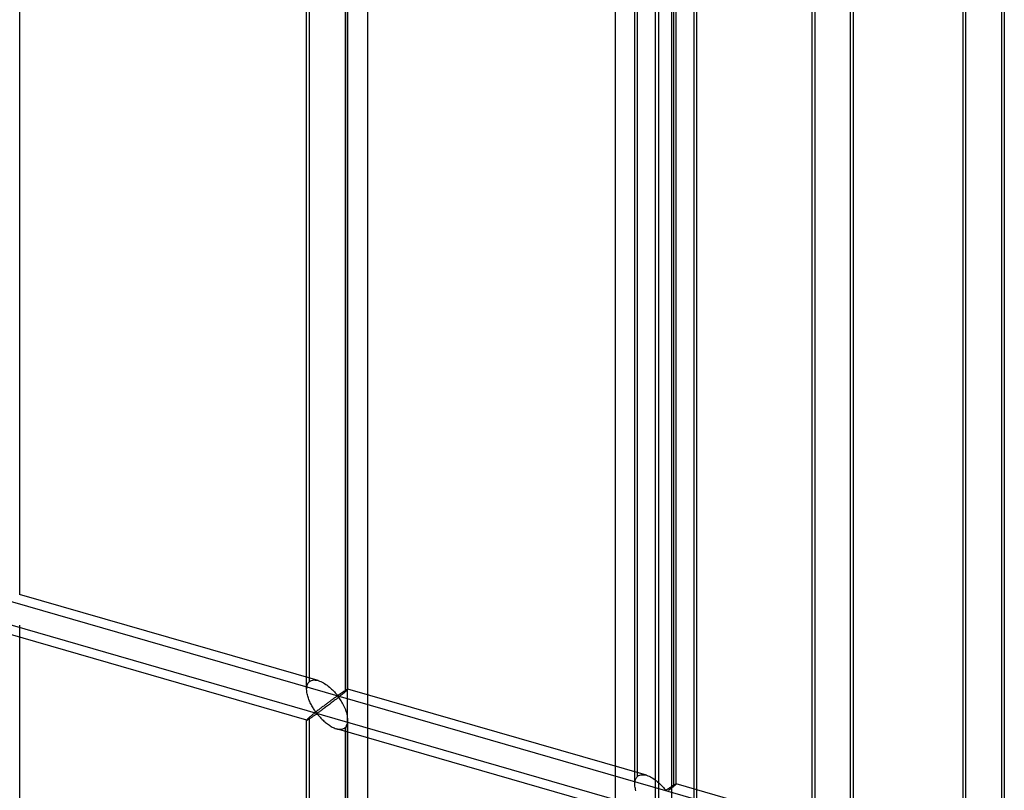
# Model space of a CAD drawing. Header units: millimetres. Extents: x -626 to 636, y -726 to 753.
# Tile 61 of 84: x 517 to 636, y -69 to 24. Entities that reach past the tile are written whole.
import ezdxf

# ---------------------------------------------------------------- set-up
doc = ezdxf.new("R2010")
doc.units = ezdxf.units.MM
doc.layers.add('MAIN-1', color=7, linetype='Continuous')
doc.layers.add('MAIN-2', color=7, linetype='Continuous')

msp = doc.modelspace()

# ---------------------------------------------------------------- linework, layer by layer
at = {"layer": 'MAIN-1'}
for p, q in [((595.8, 439.28), (595.8, -552.32)), ((635.81, 76.38), (635.81, -82.63)), ((636.15, -82), (636.15, 77)), ((631.15, -80.19), (631.15, 71.6)), ((617.51, -98.47), (617.51, 60.54)), ((617.85, -96.83), (617.85, 60.14)), ((612.85, -96.77), (612.85, 55.75)), ((598.54, -114.91), (598.54, 44.1)), ((598.87, -113.26), (598.87, 43.71)), ((612.85, -73.46), (598.87, -69.42))]:
    msp.add_line(p, q, dxfattribs=at)
at = {"layer": 'MAIN-2'}
for p, q in [((588.97, 434.03), (588.97, -548.91)), ((556.49, 410.93), (556.49, -507.06)), ((558.99, -504.89), (558.99, 351.34)), ((-319.9, 194.65), (634.9, -80.98)), ((516.8, -45.73), (516.8, 109.65)), ((551.58, -57.22), (551.58, 98.16)), ((551.92, -56.3), (551.92, 98.5)), ((556.58, -57.22), (556.58, 98.16)), ((556.24, 97.25), (556.24, -57.55)), ((591.36, -68.7), (591.36, 86.68)), ((591.7, -67.79), (591.7, 87.01)), ((596.36, -68.7), (596.36, 86.68)), ((596.03, 85.76), (596.03, -69.04)), ((631.48, -79.27), (631.48, 75.53)), ((613.18, 61.79), (613.18, -97.22)), ((594.21, 45.35), (594.21, -113.66)), ((593.87, -113.26), (593.87, 43.71)), ((598.87, -73.47), (358.99, -4.22)), ((552.97, -56.17), (516.79, -45.73)), ((516.8, -204.87), (516.8, -49.48)), ((551.59, -60.98), (515.4, -50.53)), ((551.58, -57.23), (551.59, -57.09)), ((551.59, -57.37), (551.58, -57.23)), ((551.59, -57.09), (551.6, -56.95)), ((551.6, -56.95), (551.63, -56.82)), ((551.63, -56.82), (551.66, -56.69)), ((551.66, -56.69), (551.71, -56.58)), ((551.71, -56.58), (551.77, -56.47)), ((551.77, -56.47), (551.84, -56.38)), ((551.84, -56.38), (551.92, -56.3)), ((551.92, -56.3), (552.03, -56.22)), ((552.03, -56.22), (552.16, -56.16)), ((552.16, -56.16), (552.31, -56.12)), ((552.31, -56.12), (552.47, -56.1)), ((552.47, -56.1), (552.63, -56.11)), ((552.63, -56.11), (552.81, -56.13)), ((552.81, -56.13), (552.98, -56.17)), ((552.98, -56.17), (553.14, -56.23)), ((553.14, -56.23), (553.3, -56.29)), ((553.3, -56.29), (553.45, -56.36)), ((553.45, -56.36), (553.61, -56.45)), ((553.61, -56.45), (553.76, -56.54)), ((553.76, -56.54), (553.91, -56.64)), ((553.91, -56.64), (554.05, -56.74)), ((554.05, -56.74), (554.2, -56.85)), ((554.2, -56.85), (554.34, -56.96)), ((554.34, -56.96), (554.47, -57.08)), ((554.47, -57.08), (554.6, -57.2)), ((554.6, -57.2), (554.72, -57.32)), ((556.38, -57.3), (556.42, -57.28)), ((556.42, -57.28), (556.45, -57.26)), ((556.45, -57.26), (556.47, -57.25)), ((556.47, -57.25), (556.5, -57.24)), ((556.5, -57.24), (556.52, -57.23)), ((556.54, -57.28), (556.51, -57.31)), ((556.52, -57.23), (556.54, -57.22)), ((556.54, -57.22), (556.55, -57.21)), ((556.56, -57.26), (556.54, -57.28)), ((556.55, -57.21), (556.56, -57.21)), ((556.56, -57.21), (556.57, -57.21)), ((556.57, -57.24), (556.56, -57.26)), ((556.57, -57.21), (556.58, -57.21)), ((592.76, -67.66), (556.57, -57.21)), ((556.58, -57.23), (556.57, -57.24)), ((556.58, -57.21), (556.58, -57.21)), ((556.58, -57.21), (556.58, -57.21)), ((556.58, -57.21), (556.58, -57.21)), ((556.58, -57.21), (556.58, -57.22)), ((556.58, -57.22), (556.58, -57.22)), ((556.58, -57.22), (556.58, -57.23)), ((551.6, -57.5), (551.59, -57.37)), ((551.62, -57.64), (551.6, -57.5)), ((551.64, -57.78), (551.62, -57.64)), ((551.67, -57.91), (551.64, -57.78)), ((551.71, -58.05), (551.67, -57.91)), ((551.75, -58.19), (551.71, -58.05)), ((551.8, -58.33), (551.75, -58.19)), ((551.85, -58.46), (551.8, -58.33)), ((551.9, -58.6), (551.85, -58.46)), ((554.71, -58.46), (554.65, -58.51)), ((554.78, -58.41), (554.71, -58.46)), ((554.72, -57.32), (554.84, -57.43)), ((554.84, -58.37), (554.78, -58.41)), ((554.84, -57.43), (554.94, -57.55)), ((554.9, -58.32), (554.84, -58.37)), ((554.96, -58.28), (554.9, -58.32)), ((554.94, -57.55), (555.05, -57.66)), ((555.02, -58.24), (554.96, -58.28)), ((555.07, -58.21), (555.02, -58.24)), ((555.05, -57.66), (555.14, -57.77)), ((555.18, -58.42), (555.05, -58.52)), ((555.12, -58.17), (555.07, -58.21)), ((555.17, -58.14), (555.12, -58.17)), ((555.14, -57.77), (555.23, -57.86)), ((555.22, -58.11), (555.17, -58.14)), ((555.3, -58.32), (555.18, -58.42)), ((555.27, -58.08), (555.22, -58.11)), ((555.23, -57.86), (555.33, -57.95)), ((555.33, -58.07), (555.27, -58.08)), ((555.42, -58.23), (555.3, -58.32)), ((555.33, -57.95), (555.39, -57.94)), ((555.43, -58.16), (555.33, -58.07)), ((555.39, -57.94), (555.44, -57.92)), ((555.54, -58.13), (555.42, -58.23)), ((555.51, -58.26), (555.43, -58.16)), ((555.44, -57.92), (555.49, -57.89)), ((555.49, -57.89), (555.53, -57.86)), ((555.59, -58.38), (555.51, -58.26)), ((555.53, -57.86), (555.58, -57.83)), ((555.66, -58.04), (555.54, -58.13)), ((555.58, -57.83), (555.63, -57.8)), ((555.68, -58.5), (555.59, -58.38)), ((555.63, -57.8), (555.67, -57.76)), ((555.77, -57.95), (555.66, -58.04)), ((555.67, -57.76), (555.72, -57.73)), ((555.72, -57.73), (555.77, -57.7)), ((555.77, -57.7), (555.82, -57.67)), ((555.88, -57.86), (555.77, -57.95)), ((555.82, -57.67), (555.87, -57.63)), ((555.87, -57.63), (555.92, -57.6)), ((555.98, -57.78), (555.88, -57.86)), ((555.92, -57.6), (555.97, -57.57)), ((555.97, -57.57), (556.01, -57.54)), ((556.08, -57.7), (555.98, -57.78)), ((556.01, -57.54), (556.06, -57.5)), ((556.06, -57.5), (556.1, -57.47)), ((556.16, -57.62), (556.08, -57.7)), ((556.1, -57.47), (556.15, -57.45)), ((556.15, -57.45), (556.19, -57.42)), ((556.24, -57.55), (556.16, -57.62)), ((556.19, -57.42), (556.23, -57.39)), ((556.23, -57.39), (556.28, -57.37)), ((556.3, -57.5), (556.24, -57.55)), ((556.28, -57.37), (556.31, -57.34)), ((556.36, -57.45), (556.3, -57.5)), ((556.31, -57.34), (556.35, -57.32)), ((556.35, -57.32), (556.38, -57.3)), ((556.4, -57.41), (556.36, -57.45)), ((556.45, -57.37), (556.4, -57.41)), ((556.48, -57.34), (556.45, -57.37)), ((556.51, -57.31), (556.48, -57.34)), ((551.96, -58.73), (551.9, -58.6)), ((552.02, -58.86), (551.96, -58.73)), ((552.08, -58.99), (552.02, -58.86)), ((552.15, -59.12), (552.08, -58.99)), ((552.21, -59.24), (552.15, -59.12)), ((552.28, -59.36), (552.21, -59.24)), ((552.35, -59.47), (552.28, -59.36)), ((552.42, -59.58), (552.35, -59.47)), ((552.48, -59.68), (552.42, -59.58)), ((553.14, -59.65), (553.05, -59.72)), ((553.22, -59.58), (553.14, -59.65)), ((553.31, -59.51), (553.22, -59.58)), ((553.39, -59.45), (553.31, -59.51)), ((553.48, -59.38), (553.39, -59.45)), ((553.56, -59.64), (553.47, -59.71)), ((553.56, -59.32), (553.48, -59.38)), ((553.65, -59.26), (553.56, -59.32)), ((553.66, -59.57), (553.56, -59.64)), ((553.73, -59.19), (553.65, -59.26)), ((553.77, -59.49), (553.66, -59.57)), ((553.81, -59.13), (553.73, -59.19)), ((553.87, -59.41), (553.77, -59.49)), ((553.89, -59.07), (553.81, -59.13)), ((553.98, -59.33), (553.87, -59.41)), ((553.98, -59.01), (553.89, -59.07)), ((554.06, -58.95), (553.98, -59.01)), ((554.09, -59.25), (553.98, -59.33)), ((554.14, -58.89), (554.06, -58.95)), ((554.21, -59.16), (554.09, -59.25)), ((554.21, -58.83), (554.14, -58.89)), ((554.29, -58.77), (554.21, -58.83)), ((554.33, -59.07), (554.21, -59.16)), ((554.37, -58.72), (554.29, -58.77)), ((554.45, -58.98), (554.33, -59.07)), ((554.44, -58.66), (554.37, -58.72)), ((554.51, -58.61), (554.44, -58.66)), ((554.56, -58.89), (554.45, -58.98)), ((554.58, -58.56), (554.51, -58.61)), ((554.68, -58.8), (554.56, -58.89)), ((554.65, -58.51), (554.58, -58.56)), ((554.8, -58.71), (554.68, -58.8)), ((554.93, -58.61), (554.8, -58.71)), ((555.05, -58.52), (554.93, -58.61)), ((555.76, -58.63), (555.68, -58.5)), ((555.85, -58.78), (555.76, -58.63)), ((555.94, -58.92), (555.85, -58.78)), ((556.02, -59.08), (555.94, -58.92)), ((556.1, -59.24), (556.02, -59.08)), ((556.18, -59.4), (556.1, -59.24)), ((556.25, -59.57), (556.18, -59.4)), ((556.32, -59.74), (556.25, -59.57)), ((551.66, -60.87), (551.63, -60.9)), ((551.71, -60.82), (551.66, -60.87)), ((551.77, -60.77), (551.71, -60.82)), ((551.84, -60.7), (551.77, -60.77)), ((551.8, -60.87), (551.85, -60.84)), ((551.92, -60.63), (551.84, -60.7)), ((551.85, -60.84), (551.91, -60.81)), ((551.91, -60.81), (551.96, -60.77)), ((551.97, -60.59), (551.92, -60.63)), ((551.92, -215.44), (551.92, -60.63)), ((551.96, -60.77), (552.02, -60.73)), ((552.03, -60.54), (551.97, -60.59)), ((552.02, -60.73), (552.09, -60.69)), ((552.09, -60.48), (552.03, -60.54)), ((552.16, -60.43), (552.09, -60.48)), ((552.09, -60.69), (552.15, -60.65)), ((552.15, -60.65), (552.22, -60.6)), ((552.23, -60.37), (552.16, -60.43)), ((552.22, -60.6), (552.29, -60.56)), ((552.3, -60.31), (552.23, -60.37)), ((552.29, -60.56), (552.35, -60.51)), ((552.38, -60.25), (552.3, -60.31)), ((552.35, -60.51), (552.42, -60.47)), ((552.46, -60.19), (552.38, -60.25)), ((552.42, -60.47), (552.49, -60.42)), ((552.54, -60.12), (552.46, -60.19)), ((552.55, -59.78), (552.48, -59.68)), ((552.49, -60.42), (552.56, -60.38)), ((552.62, -60.05), (552.54, -60.12)), ((552.62, -59.88), (552.55, -59.78)), ((552.56, -60.38), (552.62, -60.33)), ((552.68, -59.96), (552.62, -59.88)), ((552.7, -59.99), (552.62, -60.05)), ((552.62, -60.33), (552.68, -60.29)), ((552.74, -60.04), (552.68, -59.96)), ((552.68, -60.29), (552.75, -60.25)), ((552.79, -59.92), (552.7, -59.99)), ((552.82, -60.11), (552.74, -60.04)), ((552.75, -60.25), (552.83, -60.24)), ((552.87, -59.85), (552.79, -59.92)), ((552.91, -60.1), (552.82, -60.11)), ((552.83, -60.24), (552.92, -60.3)), ((552.96, -59.78), (552.87, -59.85)), ((552.98, -60.06), (552.91, -60.1)), ((552.92, -60.3), (552.98, -60.38)), ((553.05, -59.72), (552.96, -59.78)), ((553.05, -60.01), (552.98, -60.06)), ((552.98, -60.38), (553.05, -60.46)), ((553.12, -59.96), (553.05, -60.01)), ((553.05, -60.46), (553.13, -60.54)), ((553.2, -59.9), (553.12, -59.96)), ((553.13, -60.54), (553.21, -60.63)), ((553.29, -59.84), (553.2, -59.9)), ((553.21, -60.63), (553.29, -60.72)), ((553.37, -59.78), (553.29, -59.84)), ((553.29, -60.72), (553.38, -60.81)), ((553.47, -59.71), (553.37, -59.78)), ((553.38, -60.81), (553.47, -60.9)), ((556.38, -59.92), (556.32, -59.74)), ((556.44, -60.09), (556.38, -59.92)), ((556.48, -60.26), (556.44, -60.09)), ((556.52, -60.44), (556.48, -60.26)), ((556.55, -60.61), (556.52, -60.44)), ((556.57, -60.78), (556.55, -60.61)), ((556.58, -60.96), (556.57, -60.78)), ((551.59, -60.96), (551.58, -60.97)), ((551.58, -60.97), (551.58, -60.97)), ((551.58, -60.97), (551.58, -60.97)), ((551.58, -60.97), (551.58, -60.97)), ((551.58, -60.97), (551.58, -60.97)), ((551.58, -60.97), (551.59, -60.98)), ((551.58, -216.35), (551.58, -60.97)), ((551.6, -60.93), (551.59, -60.96)), ((551.59, -60.98), (551.59, -60.98)), ((551.59, -60.98), (551.6, -60.98)), ((551.63, -60.9), (551.6, -60.93)), ((551.6, -60.98), (551.62, -60.97)), ((551.62, -60.97), (551.65, -60.96)), ((551.65, -60.96), (551.68, -60.94)), ((551.68, -60.94), (551.71, -60.92)), ((551.71, -60.92), (551.76, -60.9)), ((551.76, -60.9), (551.8, -60.87)), ((553.47, -60.9), (553.57, -60.99)), ((553.57, -60.99), (553.67, -61.09)), ((553.67, -61.09), (553.77, -61.18)), ((553.77, -61.18), (553.88, -61.27)), ((553.88, -61.27), (553.99, -61.36)), ((553.99, -61.36), (554.1, -61.44)), ((554.1, -61.44), (554.21, -61.52)), ((554.21, -61.52), (554.33, -61.6)), ((554.33, -61.6), (554.45, -61.68)), ((554.45, -61.68), (554.57, -61.75)), ((554.57, -61.75), (554.69, -61.81)), ((554.69, -61.81), (554.81, -61.87)), ((554.81, -61.87), (554.93, -61.92)), ((554.93, -61.92), (555.05, -61.97)), ((555.05, -61.97), (555.18, -62.01)), ((555.18, -62.01), (555.32, -62.05)), ((591.37, -72.46), (555.19, -62.02)), ((555.32, -62.05), (555.45, -62.07)), ((555.83, -62.07), (555.95, -62.04)), ((555.95, -62.04), (556.06, -62)), ((556.06, -62), (556.16, -61.95)), ((556.16, -61.95), (556.24, -61.88)), ((556.24, -61.88), (556.35, -61.77)), ((556.24, -61.88), (556.24, -216.69)), ((556.35, -61.77), (556.43, -61.64)), ((556.43, -61.64), (556.5, -61.5)), ((556.5, -61.5), (556.55, -61.33)), ((556.55, -61.33), (556.57, -61.15)), ((556.57, -61.15), (556.58, -60.96)), ((556.58, -216.35), (556.58, -60.97)), ((555.45, -62.07), (555.58, -62.08)), ((555.58, -62.08), (555.71, -62.08)), ((555.71, -62.08), (555.83, -62.07)), ((591.49, -68.06), (591.55, -67.96)), ((591.55, -67.96), (591.62, -67.87)), ((591.62, -67.87), (591.7, -67.79)), ((591.7, -67.79), (591.82, -67.7)), ((591.82, -67.7), (591.95, -67.64)), ((591.95, -67.64), (592.09, -67.6)), ((592.09, -67.6), (592.25, -67.59)), ((592.25, -67.59), (592.42, -67.59)), ((592.42, -67.59), (592.59, -67.62)), ((592.59, -67.62), (592.76, -67.66)), ((592.76, -67.66), (592.92, -67.71)), ((592.92, -67.71), (593.08, -67.78)), ((593.08, -67.78), (593.24, -67.85)), ((593.24, -67.85), (593.39, -67.93)), ((593.39, -67.93), (593.54, -68.02)), ((593.54, -68.02), (593.69, -68.12)), ((591.36, -68.72), (591.37, -68.57)), ((591.37, -68.85), (591.36, -68.72)), ((591.37, -68.57), (591.38, -68.43)), ((591.38, -68.99), (591.37, -68.85)), ((591.38, -68.43), (591.41, -68.3)), ((591.4, -69.13), (591.38, -68.99)), ((591.43, -69.26), (591.4, -69.13)), ((591.41, -68.3), (591.44, -68.18)), ((591.44, -68.18), (591.49, -68.06)), ((593.69, -68.12), (593.84, -68.23)), ((593.84, -68.23), (593.98, -68.34)), ((593.98, -68.34), (594.12, -68.45)), ((594.12, -68.45), (594.25, -68.56)), ((594.25, -68.56), (594.38, -68.68)), ((594.38, -68.68), (594.5, -68.8)), ((594.5, -68.8), (594.62, -68.92)), ((594.62, -68.92), (594.73, -69.03)), ((594.73, -69.03), (594.83, -69.14)), ((594.83, -69.14), (594.92, -69.25)), ((595.46, -69.25), (595.51, -69.22)), ((595.51, -69.22), (595.55, -69.18)), ((595.55, -69.18), (595.6, -69.15)), ((595.6, -69.15), (595.65, -69.12)), ((595.65, -69.12), (595.7, -69.08)), ((595.7, -69.08), (595.75, -69.05)), ((595.75, -69.05), (595.8, -69.02)), ((595.86, -69.18), (595.76, -69.26)), ((595.8, -69.02), (595.84, -68.99)), ((595.84, -68.99), (595.89, -68.96)), ((595.95, -69.11), (595.86, -69.18)), ((595.89, -68.96), (595.93, -68.93)), ((595.93, -68.93), (595.98, -68.9)), ((596.03, -69.04), (595.95, -69.11)), ((595.98, -68.9), (596.02, -68.88)), ((596.02, -68.88), (596.06, -68.85)), ((596.09, -68.99), (596.03, -69.04)), ((596.06, -68.85), (596.1, -68.83)), ((596.14, -68.94), (596.09, -68.99)), ((596.1, -68.83), (596.13, -68.8)), ((596.13, -68.8), (596.17, -68.78)), ((596.19, -68.9), (596.14, -68.94)), ((596.17, -68.78), (596.2, -68.76)), ((596.23, -68.86), (596.19, -68.9)), ((596.2, -68.76), (596.23, -68.75)), ((596.23, -68.75), (596.26, -68.73)), ((596.27, -68.82), (596.23, -68.86)), ((596.26, -68.73), (596.28, -68.72)), ((596.3, -68.79), (596.27, -68.82)), ((596.28, -68.72), (596.3, -68.71)), ((596.3, -68.71), (596.32, -68.7)), ((596.32, -68.76), (596.3, -68.79)), ((596.32, -68.7), (596.34, -68.7)), ((596.34, -68.74), (596.32, -68.76)), ((596.34, -68.7), (596.35, -68.7)), ((596.35, -68.72), (596.34, -68.74)), ((596.35, -68.7), (596.36, -68.7)), ((596.36, -68.71), (596.35, -68.72)), ((596.36, -68.7), (596.36, -68.7)), ((596.36, -68.7), (596.36, -68.7)), ((596.36, -68.7), (596.36, -68.7)), ((596.36, -68.7), (596.36, -68.7)), ((596.36, -68.7), (596.36, -68.7)), ((596.36, -68.7), (596.36, -68.7)), ((596.36, -68.7), (596.36, -68.71)), ((598.87, -69.42), (596.36, -68.7)), ((591.46, -69.4), (591.43, -69.26)), ((591.49, -69.54), (591.46, -69.4)), ((594.92, -69.25), (595.01, -69.35)), ((595.01, -69.35), (595.11, -69.43)), ((595.11, -69.43), (595.18, -69.43)), ((595.18, -69.43), (595.22, -69.4)), ((595.22, -69.4), (595.27, -69.37)), ((595.27, -69.37), (595.32, -69.34)), ((595.32, -69.34), (595.36, -69.31)), ((595.36, -69.31), (595.41, -69.28)), ((595.41, -69.28), (595.46, -69.25)), ((595.56, -69.43), (595.44, -69.52)), ((595.66, -69.34), (595.56, -69.43)), ((595.76, -69.26), (595.66, -69.34))]:
    msp.add_line(p, q, dxfattribs=at)

doc.saveas('drawing.dxf')
